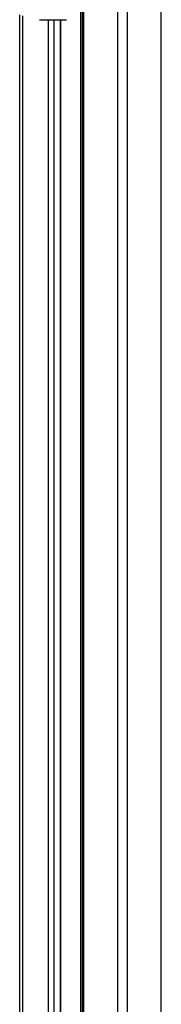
# Model space of a CAD drawing. Header units: millimetres. Extents: x 20 to 22981, y 40 to 19992.
# Tile 118 of 158: x 17539 to 17705, y 4628 to 5781. Entities that reach past the tile are written whole.
import ezdxf

# ---------------------------------------------------------------- set-up
doc = ezdxf.new("R2010")
doc.units = ezdxf.units.MM
doc.header["$LTSCALE"] = 2

msp = doc.modelspace()

# ---------------------------------------------------------------- linework, layer by layer
at = {"color": 8, "linetype": 'Continuous', "lineweight": 25}
for p, q in [((17654.15, 2191.49), (17654.15, 7939.49)), ((17665.22, 7939.49), (17665.22, 2191.49)), ((17705.17, 2191.49), (17705.17, 7939.49)), ((17610.77, 2780.48), (17610.77, 5790.35)), ((17614.05, 5799.24), (17614.05, 2191.49)), ((17542.65, 5785.38), (17542.65, 2192.28)), ((17573.13, 2192.39), (17573.13, 5781.02)), ((17579.31, 5781.02), (17579.31, 2761.38)), ((17587.09, 2768.25), (17587.09, 5781.02))]:
    msp.add_line(p, q, dxfattribs=at)
at = {"color": 7, "linetype": 'Continuous', "lineweight": 25}
for p, q in [((17612.66, 5796.17), (17612.66, 2191.49)), ((17539.3, 2191.49), (17539.3, 5786.52)), ((17562.46, 5781.02), (17594.04, 5781.02)), ((17587.52, 2768.46), (17587.52, 5781.02))]:
    msp.add_line(p, q, dxfattribs=at)

doc.saveas('drawing.dxf')
